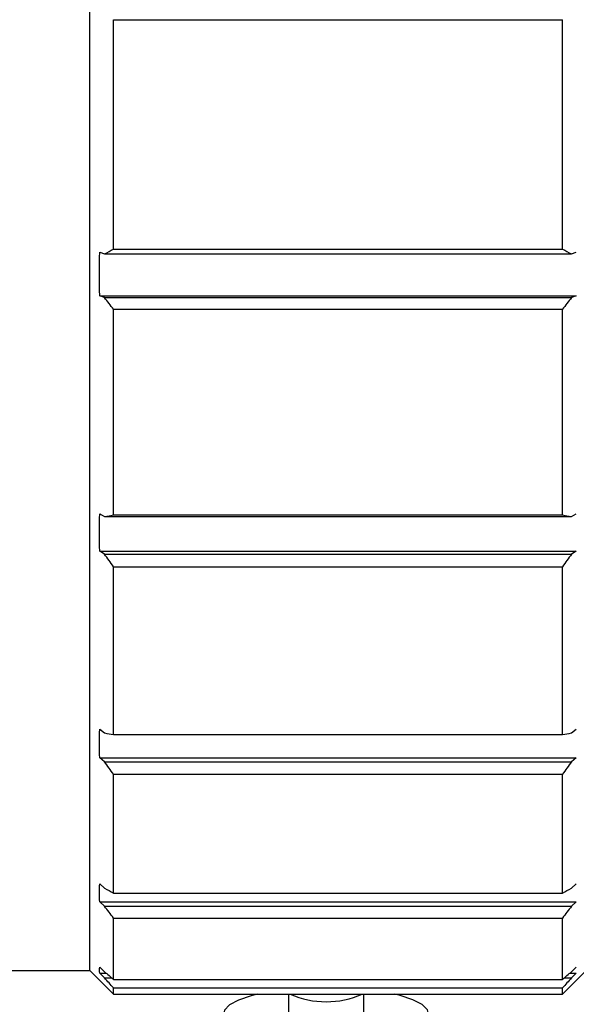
# Model space of a CAD drawing. Header units: millimetres. Extents: x 10 to 287, y 8 to 201.
# Tile 8 of 15: x 109 to 121, y 96 to 117. Entities that reach past the tile are written whole.
import ezdxf

# ---------------------------------------------------------------- set-up
doc = ezdxf.new("R2010")
doc.units = ezdxf.units.MM
doc.styles.add('SLDTEXTSTYLE2', font='TXT', dxfattribs={"width": 0.7, "bigfont": 'bigfont'})
doc.dimstyles.new('SLDDIMSTYLE2', dxfattribs={"dimtxt": 4.244358, "dimasz": 3, "dimexe": 0, "dimexo": 0.0625, "dimgap": 1.061089, "dimtad": 3, "dimdec": 0, "dimrnd": 1e-09, "dimzin": 12, "dimdsep": 46, "dimtxsty": 'SLDTEXTSTYLE2', "dimsah": 1, "dimcen": 0.09, "dimadec": 0, "dimazin": 3, "dimtfac": 1, "dimtdec": 3, "dimtofl": 0, "dimtmove": 0, "dimatfit": 3, "dimfxl": 1, "dimfrac": 2, "dimtolj": 1, "dimtzin": 12, "dimarcsym": 0})

# ---------------------------------------------------------------- blocks, each defined once
blk = doc.blocks.new('_D_3')
at = {"color": 7, "linetype": 'Continuous', "lineweight": 0}
for p, q in [((121.785, 145.017), (188.755, 145.017)), ((187.755, 145.017), (187.755, 96.017)), ((121.785, 96.017), (188.755, 96.017))]:
    blk.add_line(p, q, dxfattribs=at)
at = {"color": 7, "linetype": 'Continuous', "lineweight": 18}
for points in [[(187.755, 145.017), (187.255, 142.017), (188.255, 142.017)], [(187.755, 96.017), (188.255, 99.017), (187.255, 99.017)]]:
    blk.add_solid(points, dxfattribs=at)
at = {"color": 7, "linetype": 'Continuous', "lineweight": 18, "char_height": 3.7042, "attachment_point": 1, "rotation": 90, "style": 'SLDTEXTSTYLE2'}
for s, insert in [('49', (182.98, 120.595)), ('%%c', (182.98, 115.903))]:
    blk.add_mtext(s, dxfattribs=dict(at, insert=insert))

msp = doc.modelspace()

# ---------------------------------------------------------------- linework, layer by layer
at = {"color": 7, "linetype": 'Continuous', "lineweight": 25}
for p, q in [((110.7853, 96.5167), (110.7853, 144.5167)), ((111.2853, 111.7824), (111.2853, 116.6357)), ((111.2853, 116.6357), (120.7853, 116.6357)), ((120.7853, 111.7824), (120.7853, 116.6357)), ((110.9905, 111.7177), (111.0905, 111.6794)), ((111.0905, 111.6794), (120.9802, 111.6794)), ((111.2853, 111.7824), (120.7853, 111.7824)), ((120.9802, 111.6794), (121.0802, 111.7177)), ((111.0905, 110.7555), (110.9905, 110.7938)), ((110.9905, 110.7938), (121.0802, 110.7938)), ((111.0905, 110.7555), (120.9802, 110.7555)), ((121.0802, 110.7938), (120.9802, 110.7555)), ((111.2853, 106.1556), (111.2853, 110.5069)), ((111.2853, 110.5069), (120.7853, 110.5069)), ((120.7853, 106.1556), (120.7853, 110.5069)), ((110.9905, 106.1813), (111.0905, 106.1204)), ((111.0905, 106.1204), (120.9802, 106.1204)), ((111.2853, 106.1556), (120.7853, 106.1556)), ((120.9802, 106.1204), (121.0802, 106.1813)), ((111.0905, 105.3271), (110.9905, 105.388)), ((110.9905, 105.388), (121.0802, 105.388)), ((111.0905, 105.3271), (120.9802, 105.3271)), ((121.0802, 105.388), (120.9802, 105.3271)), ((111.2853, 101.5074), (111.2853, 105.0603)), ((111.2853, 105.0603), (120.7853, 105.0603)), ((120.7853, 101.5074), (120.7853, 105.0603)), ((110.9905, 101.6219), (111.0905, 101.5426)), ((111.2853, 101.5074), (120.7853, 101.5074)), ((120.9802, 101.5426), (121.0802, 101.6219)), ((111.0905, 100.9338), (110.9905, 101.0131)), ((110.9905, 101.0131), (121.0802, 101.0131)), ((111.0905, 100.9338), (120.9802, 100.9338)), ((121.0802, 101.0131), (120.9802, 100.9338)), ((111.2853, 98.1548), (111.2853, 100.667)), ((111.2853, 100.667), (120.7853, 100.667)), ((120.7853, 98.1548), (120.7853, 100.667)), ((110.9905, 98.3501), (111.0905, 98.2577)), ((120.9802, 98.2577), (121.0802, 98.3501)), ((111.2853, 98.1548), (120.7853, 98.1548)), ((111.0905, 97.875), (110.9905, 97.9674)), ((110.9905, 97.9674), (121.0802, 97.9674)), ((121.0802, 97.9674), (120.9802, 97.875)), ((111.0905, 97.875), (120.9802, 97.875)), ((111.2853, 96.326), (111.2853, 97.6264)), ((111.2853, 97.6264), (120.7853, 97.6264)), ((120.7853, 96.326), (120.7853, 97.6264)), ((105.1853, 96.5167), (110.7853, 96.5167)), ((110.7853, 96.5167), (111.2853, 96.0167)), ((110.9905, 96.589), (111.0905, 96.4898)), ((120.7853, 96.0167), (121.2853, 96.5167)), ((120.9802, 96.4898), (121.0802, 96.589)), ((111.0905, 96.3593), (110.9905, 96.4584)), ((110.9905, 96.4584), (111.1278, 96.4584)), ((111.0905, 96.3593), (111.2457, 96.3593)), ((111.2853, 96.326), (120.7853, 96.326)), ((120.8249, 96.3593), (120.9802, 96.3593)), ((120.9429, 96.4584), (121.0802, 96.4584)), ((121.0802, 96.4584), (120.9802, 96.3593)), ((111.2853, 96.0167), (111.2853, 96.1458)), ((111.2853, 96.1458), (120.7853, 96.1458)), ((120.7853, 96.0167), (120.7853, 96.1458)), ((111.2853, 96.0167), (120.7853, 96.0167)), ((114.9853, 96.0167), (114.9853, 95.5958)), ((116.5853, 95.5958), (116.5853, 96.0167))]:
    msp.add_line(p, q, dxfattribs=at)
at = {"color": 7, "linetype": 'Continuous', "lineweight": 25, "flags": 128}
for points in [[(114.341, 96.0167), (114.1963, 95.9802), (113.9299, 95.8895), (113.7394, 95.7868), (113.6327, 95.6763), (113.6141, 95.5625), (113.6844, 95.4501)], [(113.6844, 95.4501), (113.8408, 95.3436), (114.0767, 95.2475), (114.3826, 95.1656), (114.7459, 95.1013), (115.1518, 95.0573), (115.5836, 95.0353), (116.0236, 95.0362), (116.4539, 95.0601), (116.8569, 95.1059), (117.2159, 95.1718), (117.5164, 95.255), (117.7461, 95.3521), (117.8954, 95.4593), (117.9584, 95.572), (117.9324, 95.6857), (117.8185, 95.7957), (117.6213, 95.8976), (117.349, 95.987), (117.2297, 96.0167)], [(115.6201, 96.0167), (115.6734, 96.0147), (115.9506, 96.0167)]]:
    msp.add_lwpolyline(points, dxfattribs=at)
at = {"color": 7, "linetype": 'Continuous', "lineweight": 25}
msp.add_arc((115.7853, 97.7235), 1.8697, 245.90813, 294.09187, dxfattribs=at)
for points in [[(110.9905, 110.7938), (110.9836, 111.1017), (110.9836, 111.4097), (110.9905, 111.7177)], [(111.0905, 111.6794), (111.1553, 111.7138), (111.2202, 111.7481), (111.2853, 111.7824)], [(120.7853, 111.7824), (120.8504, 111.7481), (120.9154, 111.7138), (120.9802, 111.6794)], [(111.2853, 110.5069), (111.2202, 110.5897), (111.1553, 110.6725), (111.0905, 110.7555)], [(120.9802, 110.7555), (120.9154, 110.6725), (120.8504, 110.5897), (120.7853, 110.5069)], [(110.9905, 105.388), (110.9836, 105.6524), (110.9836, 105.9169), (110.9905, 106.1813)], [(111.0905, 106.1204), (111.1553, 106.1322), (111.2202, 106.1439), (111.2853, 106.1556)], [(120.7853, 106.1556), (120.8504, 106.1439), (120.9154, 106.1322), (120.9802, 106.1204)], [(111.2853, 105.0603), (111.2202, 105.1491), (111.1553, 105.238), (111.0905, 105.3271)], [(120.9802, 105.3271), (120.9154, 105.238), (120.8504, 105.1491), (120.7853, 105.0603)], [(110.9905, 101.0131), (110.9836, 101.216), (110.9836, 101.419), (110.9905, 101.6219)], [(111.0905, 101.5426), (111.1553, 101.5308), (111.2202, 101.5191), (111.2853, 101.5074)], [(120.7853, 101.5074), (120.8504, 101.5191), (120.9154, 101.5308), (120.9802, 101.5426)], [(111.2853, 100.667), (111.2202, 100.7558), (111.1553, 100.8448), (111.0905, 100.9338)], [(120.9802, 100.9338), (120.9154, 100.8448), (120.8504, 100.7558), (120.7853, 100.667)], [(110.9905, 97.9674), (110.9836, 98.095), (110.9836, 98.2226), (110.9905, 98.3501)], [(111.0905, 98.2577), (111.1553, 98.2234), (111.2202, 98.189), (111.2853, 98.1548)], [(120.7853, 98.1548), (120.8504, 98.189), (120.9154, 98.2234), (120.9802, 98.2577)], [(111.2853, 97.6264), (111.2202, 97.7092), (111.1553, 97.7921), (111.0905, 97.875)], [(120.9802, 97.875), (120.9154, 97.7921), (120.8504, 97.7092), (120.7853, 97.6264)], [(110.9905, 96.4584), (110.9836, 96.5019), (110.9836, 96.5454), (110.9905, 96.589)], [(111.0905, 96.4898), (111.1553, 96.4351), (111.2202, 96.3805), (111.2853, 96.326)], [(120.7853, 96.326), (120.8504, 96.3805), (120.9154, 96.4351), (120.9802, 96.4898)], [(111.2853, 96.1458), (111.2202, 96.2169), (111.1553, 96.288), (111.0905, 96.3593)], [(120.9802, 96.3593), (120.9154, 96.288), (120.8504, 96.2169), (120.7853, 96.1458)]]:
    msp.add_open_spline(points, degree=3, dxfattribs=at)

# ---------------------------------------------------------------- dimensions: what is measured, and where the dimension line sits
at = {"color": 7, "linetype": 'Continuous', "lineweight": 18}
dim = msp.add_linear_dim(base=(187.7553, 96.0167), p1=(120.7853, 145.0167), p2=(120.7853, 96.0167), angle=90, text='%%c<>', dimstyle='SLDDIMSTYLE2', dxfattribs=at)
dim.commit()
dim.dimension.update_dxf_attribs({"geometry": '_D_3', "text_midpoint": (187.7553, 120.7184), "dimtype": 160})

doc.saveas('drawing.dxf')
